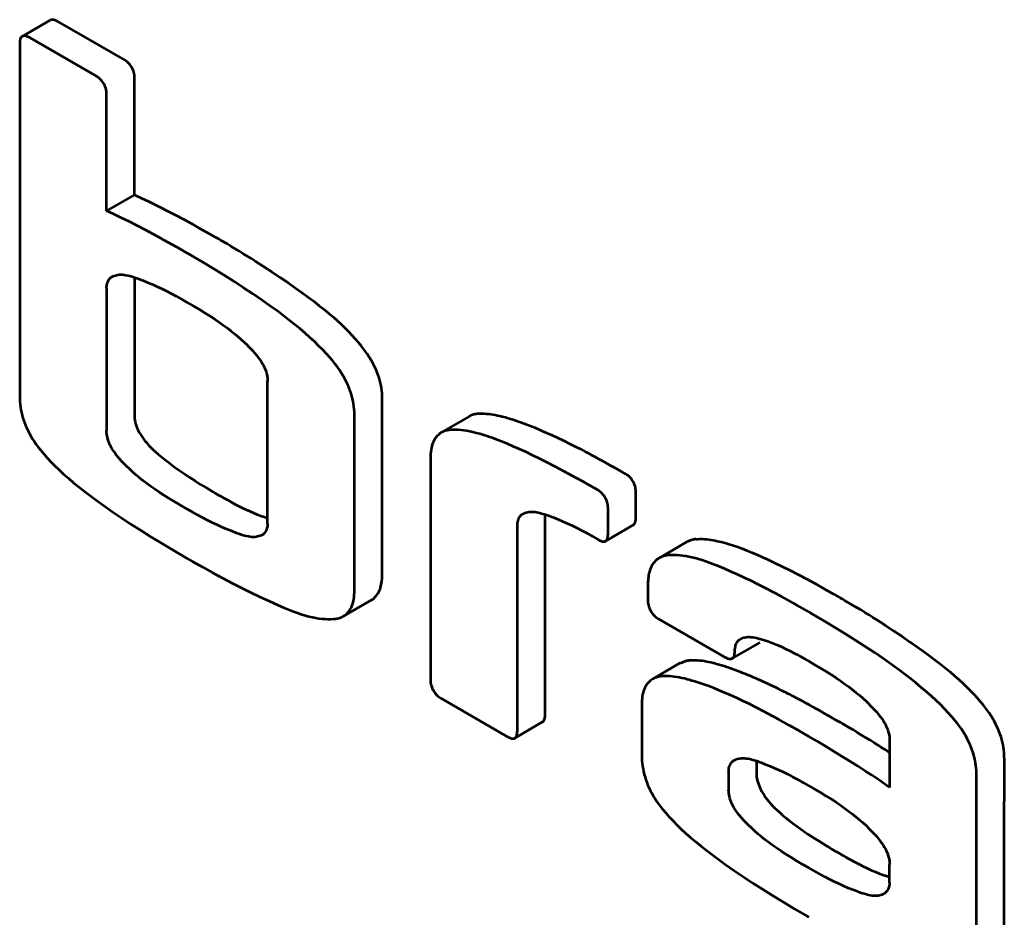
# Model space of a CAD drawing. Header units: millimetres. Extents: x 0 to 820, y 0 to 1200.
# Tile 12 of 81: x 496 to 510, y 109 to 122. Entities that reach past the tile are written whole.
import ezdxf

# ---------------------------------------------------------------- set-up
doc = ezdxf.new("R2010")
doc.units = ezdxf.units.MM
doc.header["$MEASUREMENT"] = 0
doc.layers.add('Layer 1', color=7, linetype='Continuous', lineweight=0)

# ---------------------------------------------------------------- blocks, each defined once
blk = doc.blocks.new('Block_3')
at = {"layer": 'Layer 1', "color": 18, "lineweight": 53, "true_color": 0x010101}
for p, q in [((496.461, 121.87), (496.067, 121.642)), ((496.573, 121.847), (497.503, 121.31)), ((497.11, 121.083), (496.179, 121.62)), ((496.033, 121.543), (496.033, 116.601)), ((497.639, 119.424), (497.642, 121.068)), ((497.249, 119.199), (497.249, 120.841)), ((497.639, 119.424), (497.249, 119.199)), ((497.638, 118.276), (497.638, 117.357)), ((497.249, 118.117), (497.249, 116.121)), ((497.638, 117.357), (497.638, 116.346)), ((499.502, 114.821), (499.502, 116.816)), ((501.107, 115.354), (501.108, 116.569)), ((500.718, 113.896), (500.718, 116.344)), ((502.323, 116.321), (501.933, 116.096)), ((501.782, 115.73), (501.782, 112.63)), ((501.108, 114.121), (501.107, 115.354)), ((504.657, 114.904), (504.657, 115.272)), ((503.387, 114.038), (503.387, 114.957)), ((503.387, 114.038), (503.387, 114.957)), ((504.267, 114.679), (504.267, 115.047)), ((502.998, 111.928), (502.998, 114.798)), ((504.232, 114.578), (504.622, 114.803)), ((505.371, 114.565), (504.982, 114.34)), ((503.388, 112.153), (503.387, 114.038)), ((504.825, 113.965), (504.825, 113.735)), ((500.565, 113.527), (500.954, 113.752)), ((504.965, 113.493), (505.895, 112.956)), ((506.006, 112.935), (506.395, 113.16)), ((505.279, 112.871), (504.891, 112.646)), ((505.28, 112.87), (505.356, 112.901)), ((501.928, 112.377), (502.858, 111.839)), ((504.739, 112.281), (504.739, 111.575)), ((502.962, 111.82), (503.351, 112.045)), ((508.208, 111.79), (508.208, 111.13)), ((506.344, 111.508), (506.344, 111.32)), ((509.813, 110.327), (509.814, 111.542)), ((505.955, 111.348), (505.955, 111.095)), ((509.424, 108.87), (509.424, 111.318)), ((509.813, 109.095), (509.813, 110.327)), ((508.208, 109.794), (508.208, 110.048))]:
    blk.add_line(p, q, dxfattribs=at)
for points in [[(496.573, 121.847), (496.564, 121.851), (496.554, 121.857), (496.542, 121.862), (496.531, 121.867), (496.519, 121.871), (496.507, 121.874), (496.496, 121.875), (496.486, 121.876), (496.477, 121.874), (496.469, 121.872), (496.462, 121.868)], [(496.067, 121.643), (496.061, 121.638), (496.055, 121.632), (496.049, 121.625), (496.045, 121.616), (496.041, 121.606), (496.039, 121.6), (496.036, 121.588), (496.035, 121.577), (496.034, 121.565), (496.033, 121.554), (496.033, 121.543)], [(496.179, 121.62), (496.17, 121.625), (496.159, 121.631), (496.148, 121.636), (496.137, 121.641), (496.125, 121.645), (496.113, 121.648), (496.102, 121.649), (496.092, 121.65), (496.083, 121.648), (496.075, 121.646), (496.067, 121.643)], [(497.642, 121.068), (497.641, 121.085), (497.639, 121.104), (497.636, 121.122), (497.631, 121.141), (497.625, 121.161), (497.616, 121.18), (497.607, 121.199), (497.598, 121.214), (497.587, 121.231), (497.574, 121.248), (497.561, 121.263), (497.547, 121.277), (497.533, 121.289), (497.518, 121.3), (497.503, 121.31)], [(497.249, 120.841), (497.248, 120.858), (497.246, 120.877), (497.243, 120.896), (497.238, 120.915), (497.231, 120.934), (497.223, 120.953), (497.214, 120.972), (497.205, 120.987), (497.194, 121.004), (497.181, 121.02), (497.168, 121.036), (497.154, 121.05), (497.139, 121.062), (497.125, 121.073), (497.109, 121.082)], [(497.639, 119.424), (497.737, 119.379), (497.84, 119.33), (497.886, 119.307), (497.999, 119.251), (498.098, 119.201), (498.211, 119.142), (498.324, 119.082), (498.436, 119.021), (498.547, 118.959), (498.658, 118.896), (498.769, 118.833)], [(498.379, 118.608), (498.284, 118.662), (498.173, 118.725), (498.061, 118.787), (498.012, 118.814), (497.9, 118.874), (497.788, 118.934), (497.674, 118.993), (497.563, 119.049), (497.455, 119.102), (497.351, 119.152), (497.249, 119.199)], [(500.424, 117.085), (500.377, 117.142), (500.326, 117.198), (500.274, 117.255), (500.217, 117.312), (500.158, 117.37), (500.094, 117.429), (500.027, 117.489), (499.954, 117.551), (499.876, 117.614), (499.791, 117.681), (499.697, 117.753), (499.649, 117.789), (499.535, 117.872), (499.417, 117.955), (499.295, 118.039), (499.167, 118.124), (499.035, 118.21), (498.896, 118.298), (498.749, 118.388), (498.594, 118.482), (498.429, 118.579), (498.379, 118.608)], [(499.329, 118.496), (499.445, 118.422), (499.562, 118.346), (499.679, 118.268), (499.798, 118.187), (499.82, 118.172), (499.888, 118.124), (499.983, 118.057), (500.069, 117.994), (500.148, 117.934), (500.222, 117.877), (500.291, 117.822), (500.356, 117.768), (500.418, 117.715), (500.476, 117.663), (500.532, 117.612), (500.584, 117.561), (500.635, 117.51), (500.683, 117.46), (500.729, 117.41), (500.772, 117.36), (500.814, 117.31)], [(497.249, 118.117), (497.25, 118.134), (497.251, 118.148), (497.254, 118.166), (497.259, 118.184), (497.265, 118.2), (497.271, 118.215), (497.278, 118.229), (497.287, 118.242), (497.295, 118.252), (497.304, 118.262), (497.314, 118.27), (497.324, 118.276)], [(497.324, 118.276), (497.34, 118.284), (497.356, 118.291), (497.372, 118.297), (497.39, 118.301), (497.408, 118.304), (497.427, 118.307), (497.448, 118.307), (497.47, 118.307), (497.493, 118.304), (497.518, 118.301), (497.545, 118.296), (497.574, 118.289), (497.606, 118.279), (497.643, 118.268), (497.686, 118.253), (497.695, 118.249), (497.76, 118.225), (497.824, 118.199), (497.887, 118.172), (497.951, 118.143), (498.016, 118.113), (498.082, 118.08), (498.151, 118.044), (498.224, 118.005), (498.305, 117.959), (498.379, 117.917)], [(498.379, 117.917), (498.459, 117.871), (498.549, 117.817), (498.627, 117.77), (498.698, 117.725), (498.762, 117.683), (498.823, 117.642), (498.88, 117.602), (498.935, 117.562), (498.986, 117.522), (499.036, 117.482), (499.084, 117.442), (499.131, 117.401), (499.176, 117.36), (499.22, 117.318), (499.223, 117.315), (499.26, 117.277), (499.293, 117.243), (499.322, 117.21), (499.348, 117.178), (499.372, 117.148), (499.392, 117.119), (499.412, 117.091), (499.428, 117.064), (499.443, 117.037), (499.456, 117.011), (499.467, 116.986), (499.476, 116.961), (499.485, 116.936), (499.491, 116.911), (499.496, 116.887), (499.499, 116.863), (499.501, 116.84), (499.502, 116.816)], [(501.108, 116.569), (501.108, 116.569), (501.107, 116.606), (501.105, 116.643), (501.101, 116.68), (501.096, 116.716), (501.09, 116.752), (501.082, 116.788), (501.073, 116.825), (501.063, 116.861), (501.051, 116.898), (501.037, 116.935), (501.021, 116.973), (501.004, 117.01), (500.986, 117.048), (500.966, 117.086), (500.944, 117.124), (500.921, 117.162), (500.896, 117.2), (500.869, 117.238), (500.841, 117.275), (500.814, 117.31)], [(500.718, 116.344), (500.717, 116.381), (500.717, 116.387), (500.715, 116.424), (500.711, 116.46), (500.706, 116.497), (500.699, 116.533), (500.692, 116.569), (500.682, 116.605), (500.672, 116.642), (500.659, 116.679), (500.645, 116.716), (500.629, 116.754), (500.612, 116.791), (500.593, 116.829), (500.573, 116.867), (500.551, 116.905), (500.527, 116.943), (500.502, 116.981), (500.475, 117.019), (500.447, 117.056), (500.424, 117.085)], [(496.033, 116.601), (496.034, 116.565), (496.036, 116.528), (496.039, 116.49), (496.044, 116.453), (496.051, 116.415), (496.059, 116.376), (496.068, 116.338), (496.079, 116.299), (496.091, 116.261), (496.105, 116.223), (496.12, 116.185), (496.136, 116.147), (496.154, 116.11), (496.173, 116.073), (496.194, 116.037), (496.195, 116.035), (496.216, 116), (496.239, 115.965), (496.265, 115.929), (496.292, 115.892), (496.323, 115.853), (496.323, 115.853)], [(497.638, 116.346), (497.639, 116.321), (497.641, 116.296), (497.645, 116.271), (497.65, 116.245), (497.656, 116.22), (497.664, 116.194), (497.673, 116.169), (497.684, 116.143), (497.697, 116.117), (497.711, 116.091), (497.727, 116.064), (497.745, 116.037), (497.764, 116.009), (497.786, 115.981), (497.811, 115.952), (497.837, 115.922), (497.866, 115.892), (497.898, 115.86), (497.934, 115.828), (497.972, 115.794), (498.016, 115.758), (498.064, 115.719), (498.12, 115.676), (498.126, 115.671), (498.197, 115.618), (498.268, 115.567), (498.34, 115.517), (498.413, 115.468), (498.488, 115.419), (498.565, 115.37), (498.647, 115.321), (498.734, 115.269), (498.768, 115.249)], [(502.464, 116.361), (502.449, 116.359), (502.435, 116.357), (502.42, 116.355), (502.405, 116.352), (502.391, 116.349), (502.377, 116.344), (502.363, 116.339), (502.349, 116.334), (502.335, 116.328), (502.323, 116.321)], [(502.464, 116.361), (502.492, 116.362), (502.522, 116.362), (502.532, 116.362), (502.561, 116.36), (502.593, 116.358), (502.625, 116.354), (502.656, 116.349), (502.688, 116.343), (502.72, 116.337), (502.751, 116.33), (502.782, 116.323)], [(502.782, 116.323), (502.791, 116.321), (502.831, 116.311), (502.869, 116.299), (502.9, 116.29), (502.939, 116.278), (502.977, 116.266), (503.015, 116.253), (503.054, 116.239), (503.092, 116.225), (503.13, 116.211), (503.168, 116.196)], [(503.168, 116.196), (503.243, 116.165), (503.323, 116.132), (503.342, 116.123), (503.408, 116.095), (503.487, 116.059), (503.566, 116.022), (503.644, 115.984), (503.722, 115.945), (503.8, 115.906), (503.877, 115.867), (503.954, 115.826)], [(498.379, 115.024), (498.297, 115.071), (498.203, 115.127), (498.123, 115.175), (498.052, 115.22), (497.986, 115.263), (497.925, 115.303), (497.868, 115.343), (497.814, 115.383), (497.762, 115.423), (497.712, 115.462), (497.665, 115.502), (497.618, 115.542), (497.574, 115.583), (497.53, 115.624), (497.528, 115.626), (497.491, 115.663), (497.459, 115.698), (497.429, 115.73), (497.403, 115.761), (497.38, 115.791), (497.359, 115.82), (497.34, 115.847), (497.323, 115.875), (497.308, 115.901), (497.296, 115.927), (497.284, 115.953), (497.275, 115.978), (497.267, 116.002), (497.26, 116.026), (497.255, 116.051), (497.252, 116.074), (497.25, 116.098), (497.249, 116.122)], [(501.933, 116.096), (501.917, 116.086), (501.902, 116.075), (501.888, 116.062), (501.874, 116.049), (501.866, 116.039), (501.854, 116.024), (501.843, 116.008), (501.833, 115.991), (501.824, 115.972), (501.815, 115.951), (501.807, 115.929), (501.801, 115.906), (501.795, 115.881), (501.79, 115.854), (501.786, 115.825), (501.784, 115.794), (501.782, 115.76), (501.782, 115.73)], [(502.074, 116.136), (502.06, 116.134), (502.045, 116.132), (502.03, 116.13), (502.016, 116.127), (502.001, 116.124), (501.987, 116.119), (501.973, 116.114), (501.959, 116.109), (501.946, 116.103), (501.933, 116.096)], [(502.172, 116.135), (502.162, 116.136), (502.153, 116.136), (502.143, 116.136), (502.133, 116.137), (502.123, 116.137), (502.113, 116.137), (502.104, 116.137), (502.094, 116.137), (502.084, 116.136), (502.074, 116.136)], [(502.778, 115.971), (502.776, 115.971), (502.717, 115.994), (502.658, 116.016), (502.599, 116.037), (502.588, 116.04), (502.528, 116.06), (502.474, 116.077), (502.424, 116.09), (502.377, 116.102), (502.333, 116.112), (502.291, 116.12), (502.25, 116.127), (502.21, 116.132), (502.172, 116.135)], [(503.932, 115.401), (503.828, 115.458), (503.715, 115.521), (503.601, 115.581), (503.514, 115.627), (503.405, 115.684), (503.303, 115.735), (503.206, 115.782), (503.115, 115.826), (503.026, 115.866), (502.941, 115.903), (502.858, 115.938), (502.778, 115.971)], [(496.323, 115.853), (496.37, 115.798), (496.419, 115.742), (496.471, 115.686), (496.527, 115.63), (496.585, 115.573), (496.648, 115.515), (496.715, 115.456), (496.787, 115.395), (496.865, 115.332), (496.949, 115.266), (497.042, 115.196), (497.098, 115.155), (497.213, 115.071), (497.334, 114.987), (497.458, 114.902), (497.588, 114.816), (497.725, 114.729), (497.868, 114.639), (498.019, 114.546), (498.181, 114.449), (498.355, 114.347), (498.379, 114.333)], [(503.954, 115.826), (503.974, 115.816), (504.03, 115.785), (504.087, 115.755), (504.124, 115.735), (504.181, 115.704), (504.237, 115.673), (504.293, 115.641), (504.349, 115.61), (504.405, 115.578), (504.462, 115.546), (504.518, 115.514)], [(504.657, 115.272), (504.656, 115.29), (504.654, 115.308), (504.651, 115.327), (504.646, 115.346), (504.639, 115.365), (504.631, 115.384), (504.622, 115.403), (504.613, 115.418), (504.602, 115.436), (504.589, 115.452), (504.576, 115.467), (504.562, 115.481), (504.547, 115.494), (504.532, 115.505), (504.518, 115.514)], [(504.267, 115.047), (504.266, 115.065), (504.264, 115.083), (504.261, 115.102), (504.256, 115.121), (504.249, 115.14), (504.241, 115.159), (504.232, 115.178), (504.223, 115.193), (504.212, 115.211), (504.199, 115.227), (504.186, 115.242), (504.172, 115.256), (504.157, 115.268), (504.143, 115.279), (504.127, 115.289)], [(498.863, 115.195), (498.887, 115.182), (498.949, 115.148), (499.011, 115.114), (499.073, 115.081), (499.136, 115.049), (499.196, 115.02), (499.252, 114.994), (499.305, 114.972), (499.357, 114.951), (499.407, 114.932), (499.455, 114.915), (499.502, 114.9)], [(499.429, 114.664), (499.413, 114.656), (499.397, 114.649), (499.381, 114.644), (499.363, 114.64), (499.345, 114.636), (499.326, 114.634), (499.305, 114.634), (499.284, 114.634), (499.26, 114.636), (499.236, 114.64), (499.209, 114.646), (499.18, 114.653), (499.148, 114.662), (499.112, 114.674), (499.069, 114.689), (499.058, 114.693), (498.992, 114.719), (498.927, 114.745), (498.862, 114.773), (498.797, 114.803), (498.732, 114.834), (498.664, 114.867), (498.594, 114.904), (498.519, 114.945), (498.437, 114.991), (498.379, 115.024)], [(502.998, 114.798), (502.998, 114.815), (503, 114.829), (503.003, 114.847), (503.008, 114.865), (503.013, 114.881), (503.02, 114.897), (503.027, 114.91), (503.035, 114.923), (503.044, 114.933), (503.053, 114.943), (503.063, 114.951), (503.073, 114.957)], [(503.073, 114.957), (503.088, 114.965), (503.104, 114.972), (503.121, 114.978), (503.138, 114.982), (503.157, 114.986), (503.176, 114.988), (503.197, 114.988), (503.218, 114.988), (503.242, 114.986), (503.267, 114.982), (503.294, 114.977), (503.323, 114.97), (503.355, 114.961), (503.391, 114.949), (503.434, 114.934), (503.443, 114.931), (503.508, 114.906), (503.572, 114.88), (503.636, 114.853), (503.7, 114.824), (503.764, 114.794), (503.83, 114.761), (503.899, 114.725), (503.973, 114.686), (504.053, 114.641), (504.128, 114.598)], [(499.502, 114.821), (499.501, 114.803), (499.5, 114.791), (499.497, 114.773), (499.493, 114.756), (499.487, 114.74), (499.481, 114.725), (499.474, 114.711), (499.466, 114.699), (499.457, 114.688), (499.448, 114.679), (499.439, 114.671), (499.429, 114.664)], [(504.621, 114.804), (504.628, 114.808), (504.634, 114.814), (504.639, 114.822), (504.644, 114.83), (504.647, 114.837), (504.65, 114.847), (504.653, 114.859), (504.655, 114.87), (504.656, 114.881), (504.656, 114.893), (504.657, 114.904)], [(504.232, 114.578), (504.239, 114.583), (504.245, 114.589), (504.25, 114.596), (504.255, 114.604), (504.259, 114.614), (504.261, 114.622), (504.264, 114.633), (504.265, 114.645), (504.266, 114.656), (504.267, 114.668), (504.267, 114.679)], [(504.128, 114.598), (504.134, 114.595), (504.144, 114.589), (504.154, 114.584), (504.165, 114.58), (504.176, 114.576), (504.187, 114.573), (504.198, 114.571), (504.208, 114.571), (504.217, 114.572), (504.225, 114.575), (504.232, 114.578)], [(505.495, 114.604), (505.482, 114.602), (505.469, 114.6), (505.456, 114.597), (505.443, 114.594), (505.431, 114.59), (505.418, 114.586), (505.406, 114.582), (505.394, 114.576), (505.383, 114.571), (505.371, 114.565)], [(505.495, 114.604), (505.521, 114.606), (505.549, 114.607), (505.559, 114.608), (505.586, 114.607), (505.616, 114.606), (505.647, 114.603), (505.677, 114.6), (505.707, 114.595), (505.737, 114.59), (505.767, 114.584), (505.797, 114.578)], [(505.797, 114.578), (505.851, 114.565), (505.907, 114.551), (505.963, 114.534), (506.022, 114.516), (506.083, 114.495), (506.146, 114.472), (506.212, 114.446), (506.282, 114.418), (506.357, 114.386), (506.44, 114.349), (506.493, 114.324), (506.598, 114.275), (506.704, 114.223), (506.814, 114.168), (506.927, 114.11), (507.043, 114.048), (507.165, 113.982), (507.292, 113.911), (507.427, 113.834), (507.468, 113.81)], [(505.196, 114.382), (505.195, 114.382), (505.186, 114.382), (505.176, 114.382), (505.167, 114.382), (505.158, 114.382), (505.149, 114.382), (505.141, 114.382), (505.132, 114.381), (505.123, 114.38), (505.114, 114.38), (505.105, 114.379)], [(506.736, 113.778), (506.694, 113.801), (506.58, 113.862), (506.473, 113.918), (506.37, 113.97), (506.271, 114.019), (506.175, 114.065), (506.081, 114.108), (505.99, 114.149), (505.9, 114.187), (505.812, 114.224), (505.759, 114.245), (505.695, 114.269), (505.637, 114.29), (505.584, 114.308), (505.534, 114.323), (505.486, 114.337), (505.441, 114.348), (505.397, 114.358), (505.354, 114.366), (505.313, 114.372), (505.274, 114.377), (505.235, 114.38), (505.196, 114.382)], [(498.379, 114.333), (498.451, 114.292), (498.596, 114.21), (498.737, 114.132), (498.874, 114.059), (499.007, 113.989), (499.138, 113.923), (499.267, 113.859), (499.395, 113.798), (499.522, 113.739), (499.649, 113.682), (499.723, 113.65), (499.797, 113.619), (499.863, 113.593), (499.923, 113.571), (499.98, 113.552), (500.032, 113.537), (500.082, 113.523), (500.13, 113.511), (500.176, 113.503), (500.221, 113.495), (500.264, 113.49), (500.306, 113.487), (500.347, 113.485), (500.387, 113.485), (500.426, 113.487)], [(504.982, 114.34), (504.967, 114.331), (504.952, 114.32), (504.939, 114.308), (504.925, 114.294), (504.912, 114.279), (504.9, 114.262), (504.887, 114.244), (504.877, 114.225), (504.867, 114.205), (504.858, 114.184), (504.853, 114.168), (504.846, 114.147), (504.84, 114.123), (504.835, 114.097), (504.833, 114.082)], [(505.105, 114.379), (505.092, 114.377), (505.079, 114.375), (505.066, 114.372), (505.054, 114.369), (505.041, 114.366), (505.029, 114.361), (505.017, 114.357), (505.005, 114.352), (504.993, 114.346), (504.982, 114.34)], [(501.1, 114.006), (501.102, 114.017), (501.103, 114.029), (501.104, 114.04), (501.105, 114.052), (501.106, 114.063), (501.106, 114.075), (501.107, 114.086), (501.107, 114.098), (501.108, 114.109), (501.108, 114.121)], [(500.954, 113.751), (500.969, 113.761), (500.983, 113.771), (500.997, 113.783), (501.01, 113.797), (501.023, 113.812), (501.035, 113.828), (501.047, 113.846), (501.058, 113.865), (501.067, 113.885), (501.076, 113.906), (501.082, 113.923), (501.088, 113.945), (501.094, 113.969), (501.098, 113.995), (501.1, 114.006)], [(504.833, 114.082), (504.832, 114.07), (504.83, 114.059), (504.829, 114.047), (504.828, 114.035), (504.827, 114.024), (504.826, 114.012), (504.826, 114), (504.826, 113.988), (504.825, 113.977), (504.825, 113.965)], [(500.565, 113.527), (500.58, 113.536), (500.596, 113.547), (500.61, 113.56), (500.623, 113.573), (500.632, 113.582), (500.644, 113.597), (500.655, 113.614), (500.665, 113.631), (500.675, 113.65), (500.683, 113.67), (500.691, 113.692), (500.698, 113.716), (500.704, 113.741), (500.709, 113.768), (500.713, 113.797), (500.716, 113.828), (500.718, 113.861), (500.718, 113.896)], [(504.825, 113.735), (504.826, 113.717), (504.828, 113.699), (504.832, 113.68), (504.837, 113.661), (504.843, 113.642), (504.851, 113.623), (504.861, 113.604), (504.869, 113.589), (504.881, 113.572), (504.893, 113.555), (504.907, 113.54), (504.921, 113.526), (504.935, 113.514), (504.95, 113.503), (504.965, 113.493)], [(509.129, 112.058), (509.081, 112.115), (509.03, 112.172), (508.976, 112.23), (508.919, 112.288), (508.858, 112.347), (508.794, 112.406), (508.725, 112.467), (508.652, 112.529), (508.573, 112.594), (508.486, 112.662), (508.391, 112.734), (508.349, 112.766), (508.235, 112.849), (508.117, 112.932), (507.995, 113.016), (507.868, 113.101), (507.736, 113.187), (507.597, 113.275), (507.45, 113.365), (507.295, 113.458), (507.129, 113.556), (507.078, 113.585)], [(500.427, 113.487), (500.441, 113.489), (500.455, 113.49), (500.47, 113.493), (500.484, 113.496), (500.498, 113.499), (500.512, 113.503), (500.526, 113.508), (500.539, 113.514), (500.552, 113.52), (500.565, 113.526)], [(508.028, 113.474), (508.145, 113.4), (508.262, 113.323), (508.379, 113.245), (508.497, 113.164), (508.519, 113.149), (508.579, 113.107), (508.675, 113.039), (508.762, 112.976), (508.843, 112.915), (508.917, 112.857), (508.988, 112.801), (509.054, 112.747), (509.116, 112.693), (509.176, 112.641), (509.232, 112.589), (509.286, 112.537), (509.337, 112.486), (509.385, 112.435), (509.432, 112.384), (509.477, 112.334), (509.519, 112.283)], [(506.042, 113.033), (506.042, 113.046), (506.043, 113.063), (506.045, 113.08), (506.049, 113.097), (506.053, 113.114), (506.058, 113.131), (506.065, 113.145), (506.072, 113.158), (506.08, 113.17), (506.088, 113.18), (506.098, 113.189)], [(506.097, 113.19), (506.1, 113.191), (506.102, 113.193), (506.104, 113.195), (506.107, 113.197), (506.109, 113.199), (506.109, 113.199), (506.112, 113.2), (506.114, 113.202), (506.117, 113.204), (506.119, 113.205), (506.121, 113.207)], [(506.122, 113.207), (506.136, 113.214), (506.151, 113.221), (506.167, 113.226), (506.184, 113.23), (506.202, 113.233), (506.222, 113.235), (506.242, 113.235), (506.264, 113.234), (506.288, 113.232), (506.315, 113.228), (506.343, 113.222), (506.375, 113.215), (506.409, 113.206), (506.456, 113.192), (506.502, 113.176), (506.549, 113.159), (506.597, 113.14), (506.646, 113.119), (506.698, 113.096), (506.752, 113.07), (506.813, 113.04), (506.883, 113.003), (506.905, 112.991)], [(506.006, 112.935), (506.013, 112.94), (506.019, 112.946), (506.024, 112.953), (506.029, 112.962), (506.031, 112.967), (506.035, 112.978), (506.038, 112.989), (506.039, 113), (506.041, 113.011), (506.041, 113.022), (506.042, 113.033)], [(505.356, 112.901), (505.362, 112.902), (505.368, 112.904), (505.374, 112.905), (505.381, 112.906), (505.388, 112.907), (505.388, 112.907), (505.395, 112.908), (505.401, 112.909), (505.408, 112.909), (505.414, 112.91), (505.421, 112.911)], [(505.421, 112.911), (505.448, 112.912), (505.478, 112.912), (505.488, 112.912), (505.517, 112.91), (505.549, 112.908), (505.581, 112.904), (505.612, 112.899), (505.644, 112.894), (505.675, 112.887), (505.707, 112.881), (505.738, 112.873)], [(505.738, 112.873), (505.747, 112.871), (505.786, 112.861), (505.825, 112.85), (505.855, 112.841), (505.893, 112.829), (505.932, 112.816), (505.97, 112.803), (506.008, 112.79), (506.047, 112.776), (506.084, 112.761), (506.122, 112.747)], [(505.895, 112.956), (505.903, 112.951), (505.914, 112.946), (505.925, 112.941), (505.937, 112.936), (505.948, 112.932), (505.96, 112.93), (505.971, 112.928), (505.981, 112.928), (505.99, 112.929), (505.998, 112.932), (506.006, 112.935)], [(507.078, 112.895), (507.152, 112.852), (507.243, 112.798), (507.322, 112.75), (507.393, 112.705), (507.459, 112.663), (507.52, 112.621), (507.578, 112.58), (507.633, 112.54), (507.685, 112.5), (507.736, 112.459), (507.785, 112.419), (507.832, 112.377), (507.878, 112.336), (507.922, 112.293), (507.929, 112.287), (507.966, 112.25), (507.999, 112.215), (508.028, 112.182), (508.054, 112.151), (508.078, 112.121), (508.098, 112.092), (508.118, 112.065), (508.134, 112.037), (508.149, 112.011), (508.162, 111.984), (508.173, 111.959), (508.182, 111.934), (508.19, 111.909), (508.197, 111.885), (508.202, 111.861), (508.205, 111.837), (508.207, 111.813), (508.208, 111.79)], [(506.122, 112.747), (506.151, 112.735), (506.181, 112.723), (506.21, 112.711), (506.24, 112.699), (506.269, 112.686), (506.298, 112.674), (506.327, 112.661), (506.356, 112.648), (506.385, 112.635), (506.414, 112.622)], [(501.782, 112.63), (501.782, 112.612), (501.784, 112.593), (501.788, 112.574), (501.793, 112.554), (501.8, 112.535), (501.808, 112.515), (501.817, 112.496), (501.819, 112.493), (501.83, 112.474), (501.842, 112.457), (501.854, 112.44), (501.868, 112.424), (501.882, 112.41), (501.897, 112.397), (501.912, 112.386), (501.928, 112.377)], [(504.89, 112.646), (504.875, 112.636), (504.86, 112.625), (504.846, 112.613), (504.832, 112.599), (504.823, 112.59), (504.812, 112.575), (504.801, 112.559), (504.791, 112.541), (504.781, 112.522), (504.773, 112.502), (504.765, 112.48), (504.758, 112.457), (504.752, 112.431), (504.747, 112.404), (504.744, 112.375), (504.741, 112.344), (504.739, 112.311), (504.739, 112.281)], [(505.032, 112.686), (505.017, 112.685), (505.003, 112.683), (504.988, 112.681), (504.973, 112.678), (504.958, 112.674), (504.944, 112.67), (504.93, 112.665), (504.917, 112.659), (504.903, 112.653), (504.89, 112.646)], [(505.129, 112.686), (505.119, 112.686), (505.11, 112.687), (505.1, 112.687), (505.09, 112.687), (505.08, 112.688), (505.071, 112.688), (505.061, 112.687), (505.051, 112.687), (505.042, 112.687), (505.032, 112.686)], [(505.47, 112.615), (505.442, 112.623), (505.408, 112.633), (505.375, 112.642), (505.37, 112.644), (505.336, 112.652), (505.302, 112.66), (505.267, 112.667), (505.233, 112.673), (505.199, 112.678), (505.164, 112.683), (505.129, 112.686)], [(507.078, 111.843), (506.944, 111.92), (506.805, 111.998), (506.658, 112.078), (506.59, 112.115), (506.57, 112.126), (506.447, 112.192), (506.34, 112.247), (506.241, 112.297), (506.15, 112.342), (506.064, 112.383), (505.981, 112.421), (505.902, 112.455), (505.825, 112.488), (505.751, 112.517), (505.678, 112.545), (505.608, 112.57), (505.538, 112.593), (505.47, 112.615)], [(509.813, 111.542), (509.813, 111.543), (509.813, 111.58), (509.811, 111.617), (509.807, 111.654), (509.802, 111.69), (509.796, 111.726), (509.788, 111.762), (509.779, 111.798), (509.769, 111.835), (509.756, 111.872), (509.743, 111.909), (509.727, 111.946), (509.71, 111.983), (509.692, 112.021), (509.672, 112.059), (509.65, 112.097), (509.627, 112.135), (509.602, 112.173), (509.575, 112.21), (509.547, 112.247), (509.519, 112.283)], [(503.351, 112.046), (503.358, 112.051), (503.364, 112.057), (503.37, 112.064), (503.375, 112.073), (503.379, 112.083), (503.381, 112.092), (503.384, 112.104), (503.386, 112.117), (503.387, 112.129), (503.387, 112.141), (503.388, 112.153)], [(509.424, 111.318), (509.423, 111.355), (509.423, 111.36), (509.421, 111.397), (509.417, 111.434), (509.412, 111.47), (509.405, 111.507), (509.398, 111.543), (509.388, 111.579), (509.378, 111.615), (509.365, 111.652), (509.351, 111.69), (509.335, 111.727), (509.318, 111.764), (509.3, 111.802), (509.279, 111.84), (509.257, 111.878), (509.234, 111.915), (509.208, 111.953), (509.182, 111.99), (509.154, 112.028), (509.129, 112.058)], [(502.962, 111.82), (502.968, 111.824), (502.975, 111.83), (502.98, 111.837), (502.985, 111.846), (502.989, 111.856), (502.992, 111.866), (502.994, 111.879), (502.996, 111.891), (502.997, 111.904), (502.998, 111.916), (502.998, 111.928)], [(502.858, 111.839), (502.864, 111.836), (502.874, 111.831), (502.884, 111.826), (502.895, 111.821), (502.906, 111.818), (502.917, 111.815), (502.928, 111.813), (502.938, 111.813), (502.946, 111.814), (502.954, 111.816), (502.962, 111.819)], [(508.208, 111.13), (508.18, 111.149), (508.07, 111.225), (507.959, 111.299), (507.876, 111.354), (507.764, 111.427), (507.651, 111.499), (507.537, 111.569), (507.423, 111.639), (507.309, 111.708), (507.194, 111.776), (507.078, 111.843)], [(504.739, 111.575), (504.74, 111.538), (504.742, 111.501), (504.745, 111.464), (504.75, 111.426), (504.757, 111.388), (504.765, 111.35), (504.774, 111.312), (504.785, 111.273), (504.797, 111.235), (504.811, 111.197), (504.826, 111.158), (504.842, 111.121), (504.86, 111.083), (504.879, 111.047), (504.899, 111.011), (504.9, 111.009), (504.922, 110.974), (504.945, 110.938), (504.971, 110.902), (504.999, 110.865), (505.029, 110.827), (505.029, 110.827)], [(505.955, 111.348), (505.956, 111.366), (505.957, 111.38), (505.96, 111.398), (505.965, 111.416), (505.971, 111.432), (505.977, 111.447), (505.984, 111.461), (505.992, 111.473), (506.001, 111.484), (506.011, 111.494), (506.02, 111.501), (506.03, 111.508)], [(506.03, 111.508), (506.045, 111.516), (506.062, 111.523), (506.078, 111.529), (506.096, 111.533), (506.114, 111.536), (506.134, 111.539), (506.154, 111.539), (506.176, 111.539), (506.199, 111.536), (506.224, 111.533), (506.251, 111.528), (506.28, 111.521), (506.312, 111.511), (506.349, 111.5), (506.392, 111.485), (506.399, 111.482), (506.463, 111.457), (506.527, 111.432), (506.59, 111.405), (506.653, 111.377), (506.717, 111.347), (506.783, 111.314), (506.851, 111.279), (506.924, 111.24), (507.004, 111.195), (507.078, 111.153)], [(506.344, 111.32), (506.345, 111.298), (506.347, 111.276), (506.351, 111.253), (506.356, 111.229), (506.362, 111.205), (506.371, 111.179), (506.381, 111.153), (506.393, 111.126), (506.401, 111.107), (506.417, 111.078), (506.434, 111.049), (506.452, 111.02), (506.472, 110.99), (506.494, 110.961), (506.518, 110.931), (506.543, 110.902), (506.571, 110.871), (506.601, 110.84), (506.635, 110.809), (506.671, 110.776), (506.711, 110.741), (506.757, 110.704), (506.809, 110.662), (506.86, 110.623)], [(507.078, 110.002), (507, 110.047), (506.906, 110.103), (506.826, 110.151), (506.755, 110.195), (506.69, 110.238), (506.629, 110.279), (506.572, 110.318), (506.518, 110.358), (506.466, 110.397), (506.417, 110.437), (506.369, 110.476), (506.323, 110.517), (506.278, 110.557), (506.235, 110.599), (506.234, 110.599), (506.197, 110.636), (506.165, 110.671), (506.135, 110.703), (506.109, 110.734), (506.086, 110.764), (506.065, 110.793), (506.046, 110.821), (506.029, 110.848), (506.014, 110.875), (506.002, 110.901), (505.99, 110.926), (505.981, 110.951), (505.973, 110.976), (505.966, 111), (505.961, 111.024), (505.958, 111.048), (505.956, 111.072), (505.955, 111.095)], [(507.078, 111.153), (507.152, 111.11), (507.243, 111.056), (507.322, 111.008), (507.393, 110.963), (507.459, 110.921), (507.52, 110.879), (507.578, 110.838), (507.633, 110.798), (507.685, 110.758), (507.736, 110.717), (507.785, 110.677), (507.832, 110.636), (507.878, 110.594), (507.922, 110.551), (507.929, 110.545), (507.966, 110.508), (507.999, 110.473), (508.028, 110.44), (508.054, 110.409), (508.078, 110.379), (508.098, 110.35), (508.118, 110.323), (508.134, 110.295), (508.149, 110.269), (508.162, 110.243), (508.173, 110.217), (508.182, 110.192), (508.19, 110.167), (508.197, 110.143), (508.202, 110.119), (508.205, 110.095), (508.207, 110.071), (508.208, 110.048)], [(505.029, 110.827), (505.076, 110.772), (505.125, 110.716), (505.177, 110.66), (505.232, 110.604), (505.291, 110.547), (505.353, 110.489), (505.421, 110.43), (505.492, 110.37), (505.569, 110.307), (505.654, 110.241), (505.747, 110.17), (505.803, 110.129), (505.918, 110.046), (506.038, 109.962), (506.162, 109.877), (506.292, 109.791), (506.428, 109.704), (506.57, 109.614), (506.721, 109.522), (506.881, 109.426), (507.054, 109.325), (507.078, 109.311)], [(506.86, 110.623), (506.91, 110.586), (506.96, 110.549), (507.011, 110.513), (507.063, 110.477), (507.115, 110.443), (507.167, 110.409), (507.22, 110.375), (507.273, 110.342), (507.326, 110.31), (507.38, 110.278)], [(507.563, 110.172), (507.594, 110.155), (507.656, 110.12), (507.719, 110.087), (507.782, 110.053), (507.845, 110.022), (507.904, 109.993), (507.96, 109.968), (508.013, 109.946), (508.064, 109.925), (508.113, 109.907), (508.161, 109.89), (508.208, 109.876)], [(508.133, 109.641), (508.117, 109.633), (508.101, 109.627), (508.085, 109.621), (508.067, 109.616), (508.049, 109.613), (508.029, 109.611), (508.009, 109.61), (507.987, 109.611), (507.964, 109.613), (507.939, 109.617), (507.912, 109.622), (507.883, 109.629), (507.851, 109.638), (507.815, 109.65), (507.772, 109.665), (507.76, 109.67), (507.695, 109.695), (507.63, 109.721), (507.566, 109.748), (507.502, 109.778), (507.436, 109.808), (507.37, 109.842), (507.3, 109.878), (507.226, 109.918), (507.144, 109.964), (507.078, 110.002)], [(508.208, 109.794), (508.208, 109.787), (508.206, 109.769), (508.203, 109.751), (508.198, 109.734), (508.193, 109.718), (508.186, 109.703), (508.179, 109.689), (508.171, 109.676), (508.162, 109.666), (508.153, 109.656), (508.143, 109.648), (508.133, 109.641)]]:
    blk.add_lwpolyline(points, dxfattribs=at)
for points in [[(498.877, 118.77), (498.841, 118.791), (498.805, 118.812), (498.769, 118.833)], [(499.329, 118.496), (499.18, 118.59), (499.029, 118.681), (498.878, 118.77)], [(504.128, 115.289), (504.063, 115.327), (503.997, 115.364), (503.932, 115.401)], [(498.768, 115.249), (498.8, 115.231), (498.831, 115.213), (498.864, 115.195)], [(507.078, 113.585), (506.965, 113.651), (506.851, 113.715), (506.736, 113.778)], [(507.577, 113.747), (507.541, 113.769), (507.504, 113.789), (507.468, 113.811)], [(508.028, 113.474), (507.879, 113.568), (507.728, 113.659), (507.577, 113.748)], [(507.078, 112.895), (507.021, 112.928), (506.964, 112.96), (506.905, 112.991)], [(506.734, 112.467), (506.628, 112.521), (506.521, 112.573), (506.413, 112.622)], [(506.905, 112.379), (506.849, 112.409), (506.791, 112.439), (506.734, 112.467)], [(507.272, 112.179), (507.151, 112.247), (507.029, 112.314), (506.905, 112.379)], [(507.467, 112.068), (507.402, 112.105), (507.337, 112.142), (507.272, 112.179)], [(507.577, 112.004), (507.54, 112.025), (507.504, 112.047), (507.467, 112.068)], [(508.052, 111.715), (507.895, 111.814), (507.737, 111.911), (507.576, 112.004)], [(508.208, 111.616), (508.156, 111.649), (508.104, 111.682), (508.052, 111.715)], [(507.38, 110.278), (507.409, 110.26), (507.438, 110.243), (507.468, 110.226)], [(507.468, 110.226), (507.499, 110.208), (507.531, 110.19), (507.563, 110.172)]]:
    blk.add_open_spline(points, degree=3, dxfattribs=at)

msp = doc.modelspace()

# ---------------------------------------------------------------- block references
at = {"layer": 'Layer 1'}
msp.add_blockref('Block_3', (0, 0), dxfattribs=at)

doc.saveas('drawing.dxf')
